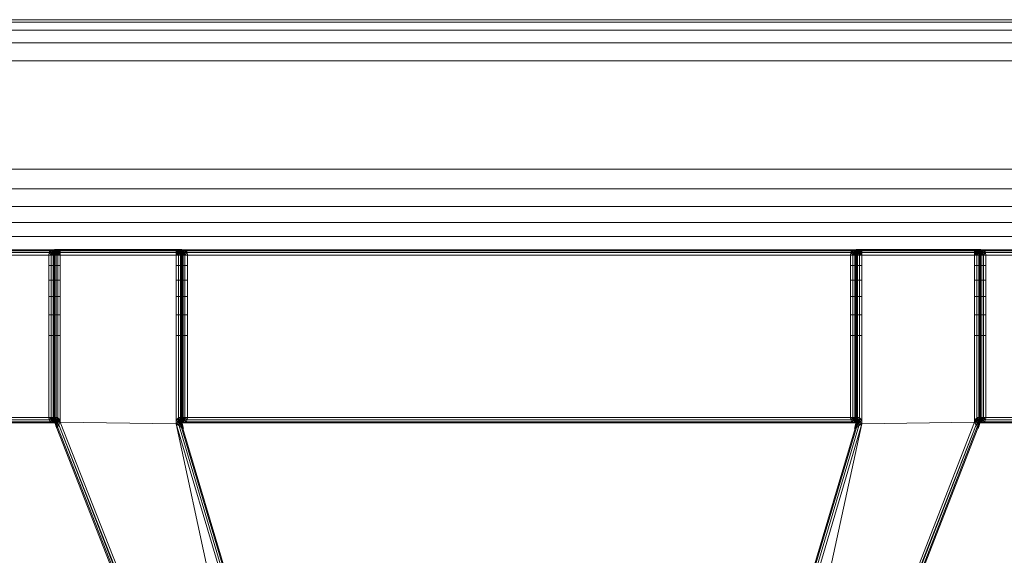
# Model space of a CAD drawing. Header units: millimetres. Extents: x 1 to 3476, y -521 to 159.
# Tile 103 of 130: x 2682 to 2785, y -57 to -1. Entities that reach past the tile are written whole.
import ezdxf

# ---------------------------------------------------------------- set-up
doc = ezdxf.new("R2010")
doc.units = ezdxf.units.MM
doc.layers.add('VG491211CA_dwg', color=8, linetype='Continuous', lineweight=9)

# ---------------------------------------------------------------- blocks, each defined once
blk = doc.blocks.new('VG491211CA_dwg-300031-Poziom 1')
at = {"color": 18, "lineweight": 9}
for p, q in [((903.79, -0.74), (5.07, -0.74)), ((903.79, -1.01), (5.07, -1.01)), ((903.79, -1.82), (5.07, -1.82)), ((5.07, -3.17), (903.79, -3.17)), ((5.07, -5.06), (903.79, -5.06)), ((881.44, -16.42), (27.42, -16.42)), ((881.44, -18.48), (27.42, -18.48)), ((881.44, -20.34), (27.42, -20.34)), ((27.42, -22), (881.44, -22)), ((27.42, -23.47), (881.44, -23.47)), ((117.3, -24.86), (40.89, -24.86)), ((117.11, -24.97), (40.89, -24.97)), ((40.89, -25.16), (117, -25.16)), ((40.89, -25.42), (116.96, -25.42)), ((116.96, -25.42), (117, -25.16)), ((116.96, -25.42), (116.96, -42.44)), ((117.22, -25.42), (116.96, -25.42)), ((117.26, -25.42), (116.96, -25.42)), ((117, -25.16), (117.11, -24.97)), ((117.26, -25.42), (117, -25.16)), ((117, -25.16), (117.25, -25.16)), ((117, -25.16), (117.22, -25.42)), ((117.3, -24.86), (117.11, -24.97)), ((117.11, -24.97), (117.36, -24.95)), ((117.3, -25.15), (117.11, -24.97)), ((117.11, -24.97), (117.25, -25.16)), ((117.25, -25.16), (117.22, -25.42)), ((117.22, -25.42), (117.22, -42.44)), ((117.41, -25.42), (117.22, -25.42)), ((117.36, -24.95), (117.25, -25.16)), ((117.25, -25.16), (117.45, -25.17)), ((117.25, -25.16), (117.41, -25.42)), ((117.26, -25.42), (117.3, -25.15)), ((117.56, -25.42), (117.26, -25.42)), ((117.56, -24.82), (117.3, -24.86)), ((117.3, -24.86), (117.56, -24.82)), ((117.55, -24.85), (117.3, -24.86)), ((117.3, -24.86), (117.36, -24.95)), ((117.3, -24.86), (117.56, -24.89)), ((117.3, -25.15), (117.37, -24.98)), ((117.56, -25.16), (117.3, -25.15)), ((117.56, -25.42), (117.3, -25.15)), ((117.55, -24.85), (117.36, -24.95)), ((117.36, -24.95), (117.56, -24.93)), ((117.36, -24.95), (117.45, -25.17)), ((117.37, -24.98), (117.56, -24.89)), ((117.56, -25.01), (117.37, -24.98)), ((117.56, -25.16), (117.37, -24.98)), ((117.45, -25.17), (117.41, -25.42)), ((117.41, -25.42), (117.56, -25.17)), ((117.52, -25.42), (117.41, -25.42)), ((117.41, -25.42), (117.41, -42.44)), ((117.56, -24.93), (117.45, -25.17)), ((117.45, -25.17), (117.56, -25.17)), ((117.52, -25.42), (117.6, -25.16)), ((117.52, -25.42), (117.56, -25.17)), ((117.52, -42.44), (117.52, -25.42)), ((117.56, -25.42), (117.52, -25.42)), ((117.82, -24.82), (117.55, -24.85)), ((117.56, -24.82), (117.55, -24.85)), ((117.72, -24.85), (117.55, -24.85)), ((117.55, -24.85), (117.56, -24.93)), ((117.82, -24.82), (117.56, -24.82)), ((117.56, -24.82), (117.56, -24.89)), ((117.56, -24.82), (117.82, -24.86)), ((117.56, -24.82), (130.89, -24.82)), ((117.56, -24.93), (117.72, -24.85)), ((117.56, -24.89), (117.82, -24.86)), ((117.56, -24.89), (117.56, -25.01)), ((117.56, -24.89), (117.75, -24.98)), ((117.56, -25.17), (117.56, -24.93)), ((117.67, -24.96), (117.56, -24.93)), ((117.56, -25.17), (117.67, -24.96)), ((117.56, -25.17), (117.71, -24.97)), ((117.75, -24.98), (117.56, -25.01)), ((117.75, -24.98), (117.56, -25.16)), ((117.56, -25.01), (117.56, -25.16)), ((117.82, -25.15), (117.56, -25.16)), ((117.82, -25.15), (117.56, -25.42)), ((117.56, -25.42), (117.6, -25.16)), ((117.6, -25.16), (117.56, -25.42)), ((117.56, -25.17), (117.6, -25.16)), ((117.56, -25.16), (117.56, -25.42)), ((117.56, -25.42), (117.64, -25.18)), ((117.56, -25.42), (117.56, -42.44)), ((117.6, -25.42), (117.56, -25.42)), ((117.56, -42.44), (117.56, -25.42)), ((117.86, -25.42), (117.56, -25.42)), ((117.6, -25.16), (117.71, -24.97)), ((117.71, -24.97), (117.6, -25.16)), ((117.6, -25.16), (117.73, -24.99)), ((117.6, -25.16), (117.64, -25.18)), ((117.64, -25.18), (117.6, -25.42)), ((117.6, -25.42), (117.73, -25.21)), ((117.6, -25.42), (117.6, -42.47)), ((117.71, -25.42), (117.6, -25.42)), ((117.73, -24.99), (117.64, -25.18)), ((117.64, -25.18), (117.79, -25.04)), ((117.64, -25.18), (117.73, -25.21)), ((117.67, -24.96), (117.72, -24.85)), ((117.67, -24.96), (117.85, -24.85)), ((117.71, -24.97), (117.67, -24.96)), ((117.71, -24.97), (117.85, -24.85)), ((117.9, -24.86), (117.71, -24.97)), ((117.71, -24.97), (117.9, -24.86)), ((117.73, -24.99), (117.71, -24.97)), ((117.71, -25.42), (117.73, -25.21)), ((117.71, -42.56), (117.71, -25.42)), ((117.9, -25.42), (117.71, -25.42)), ((117.72, -24.85), (118.01, -24.82)), ((117.82, -24.82), (117.72, -24.85)), ((117.85, -24.85), (117.72, -24.85)), ((117.9, -24.86), (117.73, -24.99)), ((117.92, -24.89), (117.73, -24.99)), ((117.79, -25.04), (117.73, -24.99)), ((117.73, -25.21), (117.79, -25.04)), ((117.73, -25.21), (117.92, -25.18)), ((117.9, -25.42), (117.73, -25.21)), ((117.82, -24.86), (117.75, -24.98)), ((118.01, -24.97), (117.75, -24.98)), ((117.75, -24.98), (117.82, -25.15)), ((117.92, -24.89), (117.79, -25.04)), ((117.79, -25.04), (117.95, -24.99)), ((117.92, -25.18), (117.79, -25.04)), ((118.01, -24.82), (117.82, -24.82)), ((117.82, -24.86), (118.01, -24.97)), ((117.82, -24.86), (130.62, -24.86)), ((118.01, -24.97), (117.82, -25.15)), ((117.82, -25.15), (117.86, -25.42)), ((118.12, -25.16), (117.82, -25.15)), ((117.85, -24.85), (118.01, -24.82)), ((117.85, -24.85), (118.12, -24.82)), ((117.9, -24.86), (117.85, -24.85)), ((117.86, -25.42), (118.12, -25.16)), ((118.16, -24.82), (117.9, -24.86)), ((117.9, -24.86), (118.16, -24.82)), ((117.9, -24.86), (118.12, -24.82)), ((117.92, -24.89), (117.9, -24.86)), ((117.9, -25.42), (117.92, -25.18)), ((117.9, -42.72), (117.9, -25.42)), ((118.16, -25.42), (117.9, -25.42)), ((118.16, -24.82), (117.92, -24.89)), ((118.16, -24.86), (117.92, -24.89)), ((117.95, -24.99), (117.92, -24.89)), ((117.92, -25.18), (117.95, -24.99)), ((117.92, -25.18), (118.16, -25.16)), ((118.16, -25.42), (117.92, -25.18)), ((118.16, -24.86), (117.95, -24.99)), ((117.95, -24.99), (118.16, -24.97)), ((118.16, -25.16), (117.95, -24.99)), ((118.12, -24.82), (118.01, -24.82)), ((118.12, -25.16), (118.01, -24.97)), ((118.01, -24.97), (130.44, -24.97)), ((118.16, -24.82), (118.12, -24.82)), ((130.32, -25.16), (118.12, -25.16)), ((130.29, -24.82), (118.16, -24.82)), ((118.16, -24.82), (118.16, -24.86)), ((130.29, -24.86), (118.16, -24.86)), ((118.16, -24.86), (118.16, -24.97)), ((118.16, -24.97), (130.29, -24.97)), ((118.16, -24.97), (118.16, -25.16)), ((118.16, -25.16), (130.29, -25.16)), ((118.16, -25.16), (118.16, -25.42)), ((118.16, -42.93), (118.16, -25.42)), ((118.16, -25.42), (130.29, -25.42)), ((130.29, -24.82), (130.55, -24.86)), ((130.55, -24.86), (130.29, -24.82)), ((130.29, -24.86), (130.29, -24.82)), ((130.29, -24.82), (130.53, -24.89)), ((130.32, -24.82), (130.29, -24.82)), ((130.29, -24.97), (130.29, -24.86)), ((130.53, -24.89), (130.29, -24.86)), ((130.29, -24.86), (130.49, -24.99)), ((130.29, -25.16), (130.29, -24.97)), ((130.29, -24.97), (130.49, -24.99)), ((130.29, -25.16), (130.49, -24.99)), ((130.29, -25.42), (130.29, -25.16)), ((130.29, -25.16), (130.53, -25.18)), ((130.29, -25.42), (130.53, -25.18)), ((130.55, -25.42), (130.29, -25.42)), ((130.29, -25.42), (130.29, -43.13)), ((130.32, -24.82), (130.6, -24.85)), ((130.44, -24.82), (130.32, -24.82)), ((130.32, -24.82), (130.55, -24.86)), ((130.44, -24.97), (130.32, -25.16)), ((130.63, -25.15), (130.32, -25.16)), ((130.59, -25.42), (130.32, -25.16)), ((130.62, -24.82), (130.44, -24.82)), ((130.44, -24.82), (130.73, -24.85)), ((130.44, -24.82), (130.6, -24.85)), ((130.44, -24.97), (130.62, -24.86)), ((130.7, -24.98), (130.44, -24.97)), ((130.63, -25.15), (130.44, -24.97)), ((130.53, -24.89), (130.49, -24.99)), ((130.49, -24.99), (130.66, -25.04)), ((130.49, -24.99), (130.53, -25.18)), ((130.55, -24.86), (130.53, -24.89)), ((130.72, -24.99), (130.53, -24.89)), ((130.53, -24.89), (130.66, -25.04)), ((130.53, -25.18), (130.66, -25.04)), ((130.53, -25.18), (130.72, -25.21)), ((130.53, -25.18), (130.55, -25.42)), ((130.6, -24.85), (130.55, -24.86)), ((130.55, -24.86), (130.74, -24.97)), ((130.74, -24.97), (130.55, -24.86)), ((130.55, -24.86), (130.72, -24.99)), ((130.55, -25.42), (130.72, -25.21)), ((130.74, -25.42), (130.55, -25.42)), ((130.55, -25.42), (130.55, -42.83)), ((130.59, -25.42), (130.63, -25.15)), ((130.89, -25.42), (130.59, -25.42)), ((130.6, -24.85), (130.77, -24.96)), ((130.73, -24.85), (130.6, -24.85)), ((130.6, -24.85), (130.74, -24.97)), ((130.9, -24.85), (130.62, -24.82)), ((130.62, -24.82), (130.73, -24.85)), ((130.89, -24.82), (130.62, -24.82)), ((130.62, -24.86), (130.89, -24.82)), ((130.62, -24.86), (130.7, -24.98)), ((130.62, -24.86), (130.89, -24.89)), ((130.63, -25.15), (130.7, -24.98)), ((130.89, -25.16), (130.63, -25.15)), ((130.89, -25.42), (130.63, -25.15)), ((130.66, -25.04), (130.72, -24.99)), ((130.66, -25.04), (130.72, -25.21)), ((130.81, -25.18), (130.66, -25.04)), ((130.7, -24.98), (130.89, -24.89)), ((130.89, -25.01), (130.7, -24.98)), ((130.89, -25.16), (130.7, -24.98)), ((130.72, -24.99), (130.74, -24.97)), ((130.81, -25.18), (130.72, -24.99)), ((130.85, -25.16), (130.72, -24.99)), ((130.72, -25.21), (130.81, -25.18)), ((130.72, -25.21), (130.74, -25.42)), ((130.85, -25.42), (130.72, -25.21)), ((130.9, -24.85), (130.73, -24.85)), ((130.73, -24.85), (130.89, -24.93)), ((130.73, -24.85), (130.77, -24.96)), ((130.74, -24.97), (130.77, -24.96)), ((130.85, -25.16), (130.74, -24.97)), ((130.74, -24.97), (130.85, -25.16)), ((130.74, -24.97), (130.89, -25.17)), ((130.74, -25.42), (130.74, -42.61)), ((130.85, -25.42), (130.74, -25.42)), ((130.77, -24.96), (130.89, -24.93)), ((130.77, -24.96), (130.89, -25.17)), ((130.81, -25.18), (130.85, -25.16)), ((130.85, -25.42), (130.81, -25.18)), ((130.89, -25.42), (130.81, -25.18)), ((130.89, -25.42), (130.85, -25.16)), ((130.85, -25.16), (130.89, -25.42)), ((130.85, -25.16), (130.89, -25.17)), ((130.85, -25.16), (130.92, -25.42)), ((130.85, -42.48), (130.85, -25.42)), ((130.89, -25.42), (130.85, -25.42)), ((131.15, -24.86), (130.89, -24.82)), ((130.89, -24.82), (130.9, -24.85)), ((130.89, -24.82), (130.89, -24.89)), ((130.89, -24.82), (131.15, -24.86)), ((130.9, -24.85), (130.89, -24.93)), ((130.89, -24.89), (131.15, -24.86)), ((130.89, -24.89), (130.89, -25.01)), ((130.89, -24.89), (131.07, -24.98)), ((130.89, -24.93), (131.09, -24.95)), ((130.89, -25.17), (130.89, -24.93)), ((131, -25.17), (130.89, -24.93)), ((131.07, -24.98), (130.89, -25.01)), ((131.07, -24.98), (130.89, -25.16)), ((130.89, -25.01), (130.89, -25.16)), ((131.15, -25.15), (130.89, -25.16)), ((131.15, -25.15), (130.89, -25.42)), ((130.89, -25.16), (130.89, -25.42)), ((130.89, -25.17), (131, -25.17)), ((130.89, -25.17), (131.04, -25.42)), ((130.89, -25.17), (130.92, -25.42)), ((130.89, -42.44), (130.89, -25.42)), ((130.89, -25.42), (130.89, -42.44)), ((130.92, -25.42), (130.89, -25.42)), ((131.19, -25.42), (130.89, -25.42)), ((131.09, -24.95), (130.9, -24.85)), ((131.15, -24.86), (130.9, -24.85)), ((130.92, -25.42), (130.92, -42.44)), ((131.04, -25.42), (130.92, -25.42)), ((131, -25.17), (131.09, -24.95)), ((131, -25.17), (131.19, -25.16)), ((131.04, -25.42), (131, -25.17)), ((131.04, -25.42), (131.19, -25.16)), ((131.04, -42.44), (131.04, -25.42)), ((131.22, -25.42), (131.04, -25.42)), ((131.07, -24.98), (131.15, -25.15)), ((131.15, -24.86), (131.09, -24.95)), ((131.09, -24.95), (131.34, -24.97)), ((131.19, -25.16), (131.09, -24.95)), ((131.34, -24.97), (131.15, -24.86)), ((201.27, -24.86), (131.15, -24.86)), ((131.34, -24.97), (131.15, -25.15)), ((131.15, -25.15), (131.19, -25.42)), ((131.19, -25.16), (131.34, -24.97)), ((131.45, -25.16), (131.19, -25.42)), ((131.19, -25.16), (131.45, -25.16)), ((131.22, -25.42), (131.19, -25.16)), ((131.49, -25.42), (131.19, -25.42)), ((131.22, -25.42), (131.45, -25.16)), ((131.22, -42.44), (131.22, -25.42)), ((131.49, -25.42), (131.22, -25.42)), ((201.08, -24.97), (131.34, -24.97)), ((131.34, -24.97), (131.45, -25.16)), ((131.45, -25.16), (200.97, -25.16)), ((131.45, -25.16), (131.49, -25.42)), ((131.49, -42.44), (131.49, -25.42)), ((131.49, -25.42), (200.93, -25.42)), ((200.93, -25.42), (200.97, -25.16)), ((200.93, -25.42), (200.93, -42.44)), ((201.19, -25.42), (200.93, -25.42)), ((200.97, -25.16), (201.08, -24.97)), ((201.23, -25.42), (200.97, -25.16)), ((200.97, -25.16), (201.22, -25.16)), ((200.97, -25.16), (201.19, -25.42)), ((201.27, -24.86), (201.08, -24.97)), ((201.08, -24.97), (201.33, -24.95)), ((201.27, -25.15), (201.08, -24.97)), ((201.08, -24.97), (201.22, -25.16)), ((201.22, -25.16), (201.19, -25.42)), ((201.19, -25.42), (201.19, -42.44)), ((201.38, -25.42), (201.19, -25.42)), ((201.33, -24.95), (201.22, -25.16)), ((201.22, -25.16), (201.41, -25.17)), ((201.22, -25.16), (201.38, -25.42)), ((201.23, -25.42), (201.27, -25.15)), ((201.53, -25.42), (201.23, -25.42)), ((201.53, -24.82), (201.27, -24.86)), ((201.27, -24.86), (201.53, -24.82)), ((201.51, -24.85), (201.27, -24.86)), ((201.27, -24.86), (201.33, -24.95)), ((201.27, -24.86), (201.53, -24.89)), ((201.27, -25.15), (201.34, -24.98)), ((201.53, -25.16), (201.27, -25.15)), ((201.53, -25.42), (201.27, -25.15)), ((201.51, -24.85), (201.33, -24.95)), ((201.33, -24.95), (201.53, -24.93)), ((201.33, -24.95), (201.41, -25.17)), ((201.34, -24.98), (201.53, -24.89)), ((201.53, -25.01), (201.34, -24.98)), ((201.53, -25.16), (201.34, -24.98)), ((201.41, -25.17), (201.38, -25.42)), ((201.38, -25.42), (201.53, -25.17)), ((201.49, -25.42), (201.38, -25.42)), ((201.38, -25.42), (201.38, -42.44)), ((201.53, -24.93), (201.41, -25.17)), ((201.41, -25.17), (201.53, -25.17)), ((201.49, -25.42), (201.57, -25.16)), ((201.49, -25.42), (201.53, -25.17)), ((201.49, -42.44), (201.49, -25.42)), ((201.53, -25.42), (201.49, -25.42)), ((201.79, -24.82), (201.51, -24.85)), ((201.53, -24.82), (201.51, -24.85)), ((201.69, -24.85), (201.51, -24.85)), ((201.51, -24.85), (201.53, -24.93)), ((201.79, -24.82), (201.53, -24.82)), ((201.53, -24.82), (201.53, -24.89)), ((201.53, -24.82), (201.79, -24.86)), ((201.53, -24.82), (214.52, -24.82)), ((201.53, -24.93), (201.69, -24.85)), ((201.53, -24.89), (201.79, -24.86)), ((201.53, -24.89), (201.53, -25.01)), ((201.53, -24.89), (201.71, -24.98)), ((201.53, -25.17), (201.53, -24.93)), ((201.64, -24.96), (201.53, -24.93)), ((201.53, -25.17), (201.64, -24.96)), ((201.53, -25.17), (201.68, -24.97)), ((201.71, -24.98), (201.53, -25.01)), ((201.71, -24.98), (201.53, -25.16)), ((201.53, -25.01), (201.53, -25.16)), ((201.79, -25.15), (201.53, -25.16)), ((201.79, -25.15), (201.53, -25.42)), ((201.53, -25.42), (201.57, -25.16)), ((201.57, -25.16), (201.53, -25.42)), ((201.53, -25.17), (201.57, -25.16)), ((201.53, -25.16), (201.53, -25.42)), ((201.53, -25.42), (201.6, -25.18)), ((201.53, -25.42), (201.53, -42.44)), ((201.57, -25.42), (201.53, -25.42)), ((201.53, -42.44), (201.53, -25.42)), ((201.83, -25.42), (201.53, -25.42)), ((201.57, -25.16), (201.68, -24.97)), ((201.68, -24.97), (201.57, -25.16)), ((201.57, -25.16), (201.7, -24.99)), ((201.57, -25.16), (201.6, -25.18)), ((201.6, -25.18), (201.57, -25.42)), ((201.57, -25.42), (201.7, -25.21)), ((201.57, -25.42), (201.57, -42.48)), ((201.68, -25.42), (201.57, -25.42)), ((201.7, -24.99), (201.6, -25.18)), ((201.6, -25.18), (201.75, -25.04)), ((201.6, -25.18), (201.7, -25.21)), ((201.64, -24.96), (201.69, -24.85)), ((201.64, -24.96), (201.81, -24.85)), ((201.68, -24.97), (201.64, -24.96)), ((201.68, -24.97), (201.81, -24.85)), ((201.87, -24.86), (201.68, -24.97)), ((201.68, -24.97), (201.87, -24.86)), ((201.7, -24.99), (201.68, -24.97)), ((201.68, -25.42), (201.7, -25.21)), ((201.68, -42.61), (201.68, -25.42)), ((201.87, -25.42), (201.68, -25.42)), ((201.69, -24.85), (201.98, -24.82)), ((201.79, -24.82), (201.69, -24.85)), ((201.81, -24.85), (201.69, -24.85)), ((201.87, -24.86), (201.7, -24.99)), ((201.89, -24.89), (201.7, -24.99)), ((201.75, -25.04), (201.7, -24.99)), ((201.7, -25.21), (201.75, -25.04)), ((201.7, -25.21), (201.89, -25.18)), ((201.87, -25.42), (201.7, -25.21)), ((201.79, -24.86), (201.71, -24.98)), ((201.98, -24.97), (201.71, -24.98)), ((201.71, -24.98), (201.79, -25.15)), ((201.89, -24.89), (201.75, -25.04)), ((201.75, -25.04), (201.92, -24.99)), ((201.89, -25.18), (201.75, -25.04)), ((201.98, -24.82), (201.79, -24.82)), ((201.79, -24.86), (201.98, -24.97)), ((201.79, -24.86), (214.25, -24.86)), ((201.98, -24.97), (201.79, -25.15)), ((201.79, -25.15), (201.83, -25.42)), ((202.09, -25.16), (201.79, -25.15)), ((201.81, -24.85), (201.98, -24.82)), ((201.81, -24.85), (202.09, -24.82)), ((201.87, -24.86), (201.81, -24.85)), ((201.83, -25.42), (202.09, -25.16)), ((202.13, -24.82), (201.87, -24.86)), ((201.87, -24.86), (202.13, -24.82)), ((201.87, -24.86), (202.09, -24.82)), ((201.89, -24.89), (201.87, -24.86)), ((201.87, -25.42), (201.89, -25.18)), ((201.87, -42.83), (201.87, -25.42)), ((202.13, -25.42), (201.87, -25.42)), ((202.13, -24.82), (201.89, -24.89)), ((202.13, -24.86), (201.89, -24.89)), ((201.92, -24.99), (201.89, -24.89)), ((201.89, -25.18), (201.92, -24.99)), ((201.89, -25.18), (202.13, -25.16)), ((202.13, -25.42), (201.89, -25.18)), ((202.13, -24.86), (201.92, -24.99)), ((201.92, -24.99), (202.13, -24.97)), ((202.13, -25.16), (201.92, -24.99)), ((202.09, -24.82), (201.98, -24.82)), ((202.09, -25.16), (201.98, -24.97)), ((201.98, -24.97), (214.07, -24.97)), ((202.13, -24.82), (202.09, -24.82)), ((213.95, -25.16), (202.09, -25.16)), ((213.92, -24.82), (202.13, -24.82)), ((202.13, -24.82), (202.13, -24.86)), ((213.92, -24.86), (202.13, -24.86)), ((202.13, -24.86), (202.13, -24.97)), ((202.13, -24.97), (213.92, -24.97)), ((202.13, -24.97), (202.13, -25.16)), ((202.13, -25.16), (213.92, -25.16)), ((202.13, -25.16), (202.13, -25.42)), ((202.13, -43.13), (202.13, -25.42)), ((202.13, -25.42), (213.92, -25.42)), ((213.92, -24.82), (214.18, -24.86)), ((214.18, -24.86), (213.92, -24.82)), ((213.92, -24.86), (213.92, -24.82)), ((213.92, -24.82), (214.16, -24.89)), ((213.95, -24.82), (213.92, -24.82)), ((213.92, -24.97), (213.92, -24.86)), ((214.16, -24.89), (213.92, -24.86)), ((213.92, -24.86), (214.12, -24.99)), ((213.92, -25.16), (213.92, -24.97)), ((213.92, -24.97), (214.12, -24.99)), ((213.92, -25.16), (214.12, -24.99)), ((213.92, -25.42), (213.92, -25.16)), ((213.92, -25.16), (214.16, -25.18)), ((213.92, -25.42), (214.16, -25.18)), ((214.18, -25.42), (213.92, -25.42)), ((213.92, -25.42), (213.92, -42.93)), ((213.95, -24.82), (214.23, -24.85)), ((214.07, -24.82), (213.95, -24.82)), ((213.95, -24.82), (214.18, -24.86)), ((214.07, -24.97), (213.95, -25.16)), ((214.26, -25.15), (213.95, -25.16)), ((214.22, -25.42), (213.95, -25.16)), ((214.25, -24.82), (214.07, -24.82)), ((214.07, -24.82), (214.36, -24.85)), ((214.07, -24.82), (214.23, -24.85)), ((214.07, -24.97), (214.25, -24.86)), ((214.33, -24.98), (214.07, -24.97)), ((214.26, -25.15), (214.07, -24.97)), ((214.16, -24.89), (214.12, -24.99)), ((214.12, -24.99), (214.29, -25.04)), ((214.12, -24.99), (214.16, -25.18)), ((214.18, -24.86), (214.16, -24.89)), ((214.35, -24.99), (214.16, -24.89)), ((214.16, -24.89), (214.29, -25.04)), ((214.16, -25.18), (214.29, -25.04)), ((214.16, -25.18), (214.35, -25.21)), ((214.16, -25.18), (214.18, -25.42)), ((214.23, -24.85), (214.18, -24.86)), ((214.18, -24.86), (214.37, -24.97)), ((214.37, -24.97), (214.18, -24.86)), ((214.18, -24.86), (214.35, -24.99)), ((214.18, -25.42), (214.35, -25.21)), ((214.37, -25.42), (214.18, -25.42)), ((214.18, -25.42), (214.18, -42.72)), ((214.22, -25.42), (214.26, -25.15)), ((214.52, -25.42), (214.22, -25.42)), ((214.23, -24.85), (214.4, -24.96)), ((214.36, -24.85), (214.23, -24.85)), ((214.23, -24.85), (214.37, -24.97)), ((214.53, -24.85), (214.25, -24.82)), ((214.25, -24.82), (214.36, -24.85)), ((214.52, -24.82), (214.25, -24.82)), ((214.25, -24.86), (214.52, -24.82)), ((214.25, -24.86), (214.33, -24.98)), ((214.25, -24.86), (214.52, -24.89)), ((214.26, -25.15), (214.33, -24.98)), ((214.52, -25.16), (214.26, -25.15)), ((214.52, -25.42), (214.26, -25.15)), ((214.29, -25.04), (214.35, -24.99)), ((214.29, -25.04), (214.35, -25.21)), ((214.44, -25.18), (214.29, -25.04)), ((214.33, -24.98), (214.52, -24.89)), ((214.52, -25.01), (214.33, -24.98)), ((214.52, -25.16), (214.33, -24.98)), ((214.35, -24.99), (214.37, -24.97)), ((214.44, -25.18), (214.35, -24.99)), ((214.48, -25.16), (214.35, -24.99)), ((214.35, -25.21), (214.44, -25.18)), ((214.35, -25.21), (214.37, -25.42)), ((214.48, -25.42), (214.35, -25.21)), ((214.53, -24.85), (214.36, -24.85)), ((214.36, -24.85), (214.52, -24.93)), ((214.36, -24.85), (214.4, -24.96)), ((214.37, -24.97), (214.4, -24.96)), ((214.48, -25.16), (214.37, -24.97)), ((214.37, -24.97), (214.48, -25.16)), ((214.37, -24.97), (214.52, -25.17)), ((214.37, -25.42), (214.37, -42.56)), ((214.48, -25.42), (214.37, -25.42)), ((214.4, -24.96), (214.52, -24.93)), ((214.4, -24.96), (214.52, -25.17)), ((214.44, -25.18), (214.48, -25.16)), ((214.48, -25.42), (214.44, -25.18)), ((214.52, -25.42), (214.44, -25.18)), ((214.52, -25.42), (214.48, -25.16)), ((214.48, -25.16), (214.52, -25.42)), ((214.48, -25.16), (214.52, -25.17)), ((214.48, -25.16), (214.55, -25.42)), ((214.48, -42.47), (214.48, -25.42)), ((214.52, -25.42), (214.48, -25.42)), ((214.78, -24.86), (214.52, -24.82)), ((214.52, -24.82), (214.53, -24.85)), ((214.52, -24.82), (214.52, -24.89)), ((214.52, -24.82), (214.78, -24.86)), ((214.53, -24.85), (214.52, -24.93)), ((214.52, -24.89), (214.78, -24.86)), ((214.52, -24.89), (214.52, -25.01)), ((214.52, -24.89), (214.7, -24.98)), ((214.52, -24.93), (214.72, -24.95)), ((214.52, -25.17), (214.52, -24.93)), ((214.63, -25.17), (214.52, -24.93)), ((214.7, -24.98), (214.52, -25.01)), ((214.7, -24.98), (214.52, -25.16)), ((214.52, -25.01), (214.52, -25.16)), ((214.78, -25.15), (214.52, -25.16)), ((214.78, -25.15), (214.52, -25.42)), ((214.52, -25.16), (214.52, -25.42)), ((214.52, -25.17), (214.63, -25.17)), ((214.52, -25.17), (214.67, -25.42)), ((214.52, -25.17), (214.55, -25.42)), ((214.52, -42.44), (214.52, -25.42)), ((214.52, -25.42), (214.52, -42.44)), ((214.55, -25.42), (214.52, -25.42)), ((214.82, -25.42), (214.52, -25.42)), ((214.72, -24.95), (214.53, -24.85)), ((214.78, -24.86), (214.53, -24.85)), ((214.55, -25.42), (214.55, -42.44)), ((214.67, -25.42), (214.55, -25.42)), ((214.63, -25.17), (214.72, -24.95)), ((214.63, -25.17), (214.82, -25.16)), ((214.67, -25.42), (214.63, -25.17)), ((214.67, -25.42), (214.82, -25.16)), ((214.67, -42.44), (214.67, -25.42)), ((214.85, -25.42), (214.67, -25.42)), ((214.7, -24.98), (214.78, -25.15)), ((214.78, -24.86), (214.72, -24.95)), ((214.72, -24.95), (214.97, -24.97)), ((214.82, -25.16), (214.72, -24.95)), ((214.97, -24.97), (214.78, -24.86)), ((291.53, -24.86), (214.78, -24.86)), ((214.97, -24.97), (214.78, -25.15)), ((214.78, -25.15), (214.82, -25.42)), ((214.82, -25.16), (214.97, -24.97)), ((215.08, -25.16), (214.82, -25.42)), ((214.82, -25.16), (215.08, -25.16)), ((214.85, -25.42), (214.82, -25.16)), ((215.12, -25.42), (214.82, -25.42)), ((214.85, -25.42), (215.08, -25.16)), ((214.85, -42.44), (214.85, -25.42)), ((215.12, -25.42), (214.85, -25.42)), ((291.53, -24.97), (214.97, -24.97)), ((214.97, -24.97), (215.08, -25.16)), ((215.08, -25.16), (291.53, -25.16)), ((215.08, -25.16), (215.12, -25.42)), ((215.12, -42.44), (215.12, -25.42)), ((215.12, -25.42), (291.53, -25.42)), ((118.16, -26.52), (116.96, -26.52)), ((131.49, -26.52), (130.29, -26.52)), ((202.13, -26.52), (200.93, -26.52)), ((215.12, -26.52), (213.92, -26.52)), ((118.16, -28.04), (116.96, -28.04)), ((131.49, -28.04), (130.29, -28.04)), ((202.13, -28.04), (200.93, -28.04)), ((215.12, -28.04), (213.92, -28.04)), ((116.96, -29.77), (118.16, -29.77)), ((130.29, -29.77), (131.49, -29.77)), ((200.93, -29.77), (202.13, -29.77)), ((213.92, -29.77), (215.12, -29.77)), ((116.96, -31.7), (118.16, -31.7)), ((130.29, -31.7), (131.49, -31.7)), ((200.93, -31.7), (202.13, -31.7)), ((213.92, -31.7), (215.12, -31.7)), ((116.96, -33.84), (118.16, -33.84)), ((130.29, -33.84), (131.49, -33.84)), ((200.93, -33.84), (202.13, -33.84)), ((213.92, -33.84), (215.12, -33.84)), ((116.96, -42.44), (40.89, -42.44)), ((117, -42.7), (40.89, -42.7)), ((117.11, -42.89), (40.89, -42.89)), ((40.89, -43), (117.3, -43)), ((116.96, -42.44), (117.22, -42.44)), ((117, -42.7), (116.96, -42.44)), ((116.96, -42.44), (117.26, -42.44)), ((117, -42.7), (117.26, -42.44)), ((117.22, -42.44), (117, -42.7)), ((117.11, -42.89), (117, -42.7)), ((117.28, -42.7), (117, -42.7)), ((117.28, -42.7), (117.11, -42.89)), ((117.11, -42.89), (117.3, -42.71)), ((117.43, -42.92), (117.11, -42.89)), ((117.11, -42.89), (117.3, -43)), ((117.22, -42.44), (117.41, -42.44)), ((117.22, -42.44), (117.28, -42.7)), ((117.26, -42.44), (117.56, -42.44)), ((117.3, -42.71), (117.26, -42.44)), ((117.41, -42.44), (117.28, -42.7)), ((117.28, -42.7), (117.43, -42.92)), ((117.46, -42.74), (117.28, -42.7)), ((117.3, -42.71), (117.56, -42.44)), ((117.3, -42.71), (117.56, -42.7)), ((117.37, -42.88), (117.3, -42.71)), ((117.3, -43), (117.43, -42.92)), ((117.56, -42.97), (117.3, -43)), ((117.56, -43.04), (117.3, -43)), ((117.3, -43), (117.59, -43.04)), ((117.3, -43), (117.56, -43.04)), ((117.37, -42.88), (117.56, -42.7)), ((117.37, -42.88), (117.56, -42.85)), ((117.56, -42.97), (117.37, -42.88)), ((117.41, -42.44), (117.52, -42.44)), ((117.41, -42.44), (117.46, -42.74)), ((117.46, -42.74), (117.43, -42.92)), ((117.62, -43.04), (117.43, -42.92)), ((117.43, -42.92), (117.59, -43.04)), ((117.52, -42.44), (117.46, -42.74)), ((117.46, -42.74), (117.62, -43.04)), ((117.62, -43.03), (117.46, -42.74)), ((117.54, -42.74), (117.46, -42.74)), ((117.52, -42.44), (117.56, -42.44)), ((117.54, -42.74), (117.52, -42.44)), ((117.56, -42.44), (117.54, -42.74)), ((117.62, -43.03), (117.54, -42.74)), ((117.57, -42.74), (117.54, -42.74)), ((117.56, -42.44), (117.6, -42.47)), ((117.56, -42.44), (117.57, -42.74)), ((117.57, -42.74), (117.56, -42.44)), ((117.56, -42.44), (117.56, -42.7)), ((117.56, -42.44), (117.82, -42.71)), ((117.56, -42.44), (117.86, -42.44)), ((117.56, -42.7), (117.56, -42.85)), ((117.56, -42.7), (117.75, -42.88)), ((117.56, -42.7), (117.82, -42.71)), ((117.56, -42.85), (117.75, -42.88)), ((117.56, -42.97), (117.56, -42.85)), ((117.75, -42.88), (117.56, -42.97)), ((117.82, -43), (117.56, -42.97)), ((117.56, -43.04), (117.56, -42.97)), ((117.82, -43), (117.56, -43.04)), ((117.56, -43.04), (117.59, -43.04)), ((117.56, -43.04), (117.84, -43.08)), ((117.6, -42.47), (117.57, -42.74)), ((117.57, -42.74), (117.62, -43.03)), ((117.62, -43.03), (117.57, -42.74)), ((117.61, -42.77), (117.57, -42.74)), ((117.57, -42.74), (117.64, -43.03)), ((117.57, -42.74), (117.62, -43.03)), ((117.59, -43.04), (117.62, -43.04)), ((117.59, -43.04), (117.8, -43.16)), ((117.59, -43.04), (117.84, -43.08)), ((117.6, -42.47), (117.71, -42.56)), ((117.6, -42.47), (117.61, -42.77)), ((117.71, -42.56), (117.61, -42.77)), ((117.71, -42.82), (117.61, -42.77)), ((117.61, -42.77), (117.7, -43.01)), ((117.61, -42.77), (117.64, -43.03)), ((117.68, -43.32), (117.62, -43.03)), ((117.62, -43.03), (117.68, -43.32)), ((117.62, -43.03), (117.62, -43.04)), ((117.8, -43.32), (117.62, -43.03)), ((117.72, -43.32), (117.62, -43.03)), ((117.68, -43.32), (117.62, -43.03)), ((117.62, -43.03), (117.62, -43.03)), ((117.64, -43.03), (117.62, -43.03)), ((117.62, -43.03), (117.71, -43.28)), ((117.8, -43.16), (117.62, -43.04)), ((117.62, -43.04), (117.8, -43.32)), ((117.7, -43.01), (117.64, -43.03)), ((117.64, -43.03), (117.71, -43.28)), ((117.68, -43.32), (117.71, -43.28)), ((117.72, -43.32), (117.68, -43.32)), ((117.71, -42.82), (117.7, -43.01)), ((117.83, -42.99), (117.7, -43.01)), ((117.7, -43.01), (117.78, -43.19)), ((117.71, -43.28), (117.7, -43.01)), ((117.9, -42.72), (117.71, -42.56)), ((117.71, -42.56), (117.71, -42.82)), ((117.9, -42.72), (117.71, -42.82)), ((117.83, -42.99), (117.71, -42.82)), ((117.71, -43.28), (117.78, -43.19)), ((117.71, -43.28), (117.87, -43.43)), ((117.71, -43.28), (117.8, -43.56)), ((117.8, -43.32), (117.72, -43.32)), ((117.78, -43.6), (117.72, -43.32)), ((117.82, -42.71), (117.75, -42.88)), ((117.75, -42.88), (118.01, -42.89)), ((117.82, -43), (117.75, -42.88)), ((117.78, -43.19), (117.83, -42.99)), ((117.78, -43.19), (117.87, -43.43)), ((117.99, -43.22), (117.78, -43.19)), ((117.84, -43.08), (117.8, -43.16)), ((117.8, -43.16), (117.8, -43.32)), ((117.86, -42.44), (117.82, -42.71)), ((117.82, -42.71), (118.12, -42.7)), ((117.82, -42.71), (118.01, -42.89)), ((118.01, -42.89), (117.82, -43)), ((117.83, -42.99), (117.9, -42.72)), ((118.16, -42.93), (117.83, -42.99)), ((117.99, -43.22), (117.83, -42.99)), ((117.86, -42.44), (118.12, -42.7)), ((117.87, -43.43), (117.99, -43.22)), ((118.16, -42.93), (117.9, -42.72)), ((117.99, -43.22), (118.16, -42.93)), ((144.78, -111.68), (117.99, -43.22)), ((145.04, -111.61), (117.99, -43.22)), ((118.01, -42.89), (118.12, -42.7)), ((145.04, -111.61), (118.16, -42.93)), ((130.29, -43.13), (118.16, -42.93)), ((130.55, -42.83), (130.29, -43.13)), ((130.29, -43.13), (130.6, -43.08)), ((130.29, -43.13), (130.62, -43.34)), ((130.29, -43.13), (150.26, -110.27)), ((130.29, -43.13), (145.04, -111.61)), ((130.59, -42.44), (130.32, -42.7)), ((130.32, -42.7), (130.44, -42.89)), ((130.32, -42.7), (130.63, -42.71)), ((130.44, -42.89), (130.63, -42.71)), ((130.44, -42.89), (130.7, -42.88)), ((130.62, -43), (130.44, -42.89)), ((130.78, -43.16), (130.48, -43.19)), ((130.74, -42.61), (130.55, -42.83)), ((130.55, -42.83), (130.78, -42.83)), ((130.55, -42.83), (130.6, -43.08)), ((130.59, -42.44), (130.89, -42.44)), ((130.63, -42.71), (130.59, -42.44)), ((130.78, -42.83), (130.6, -43.08)), ((130.6, -43.08), (130.82, -43.05)), ((130.6, -43.08), (130.84, -43.27)), ((130.6, -43.08), (130.62, -43.34)), ((130.62, -43), (130.7, -42.88)), ((130.89, -42.97), (130.62, -43)), ((130.89, -43.04), (130.62, -43)), ((130.62, -43.34), (130.84, -43.27)), ((130.63, -42.71), (130.89, -42.44)), ((130.63, -42.71), (130.89, -42.7)), ((130.7, -42.88), (130.63, -42.71)), ((130.63, -43.08), (130.9, -43.04)), ((130.63, -43.08), (130.89, -43.04)), ((130.63, -43.08), (130.78, -43.16)), ((130.7, -42.88), (130.89, -42.7)), ((130.7, -42.88), (130.89, -42.85)), ((130.89, -42.97), (130.7, -42.88)), ((130.71, -43.35), (130.78, -43.16)), ((130.74, -42.61), (130.85, -42.48)), ((130.78, -42.83), (130.74, -42.61)), ((130.87, -42.76), (130.74, -42.61)), ((130.87, -42.76), (130.78, -42.83)), ((130.82, -43.05), (130.78, -42.83)), ((130.9, -43.04), (130.78, -42.83)), ((130.92, -43.04), (130.78, -43.16)), ((130.78, -43.16), (130.9, -43.04)), ((130.86, -43.33), (130.78, -43.16)), ((130.9, -43.04), (130.82, -43.05)), ((130.84, -43.27), (130.82, -43.05)), ((130.84, -43.27), (130.9, -43.04)), ((130.87, -43.49), (130.84, -43.27)), ((130.84, -43.27), (130.95, -43.31)), ((130.85, -42.48), (130.89, -42.44)), ((130.87, -42.76), (130.85, -42.48)), ((130.9, -42.74), (130.85, -42.48)), ((130.86, -43.33), (130.92, -43.04)), ((130.93, -43.04), (130.86, -43.33)), ((130.9, -42.74), (130.87, -42.76)), ((130.9, -43.04), (130.87, -42.76)), ((130.93, -43.04), (130.87, -42.76)), ((130.87, -43.49), (130.95, -43.31)), ((130.89, -42.44), (130.9, -42.74)), ((130.9, -42.74), (130.89, -42.44)), ((130.89, -42.44), (130.92, -42.44)), ((130.89, -42.44), (130.93, -42.74)), ((130.89, -42.44), (130.89, -42.7)), ((130.89, -42.44), (131.15, -42.71)), ((130.89, -42.44), (131.19, -42.44)), ((130.89, -42.7), (130.89, -42.85)), ((130.89, -42.7), (131.07, -42.88)), ((130.89, -42.7), (131.15, -42.71)), ((130.89, -42.85), (131.07, -42.88)), ((130.89, -42.97), (130.89, -42.85)), ((131.07, -42.88), (130.89, -42.97)), ((131.15, -43), (130.89, -42.97)), ((130.89, -43.04), (130.89, -42.97)), ((131.15, -43), (130.89, -43.04)), ((130.89, -43.04), (131.15, -43)), ((130.89, -43.04), (130.9, -43.04)), ((130.9, -42.74), (130.93, -43.04)), ((130.93, -43.04), (130.9, -42.74)), ((130.93, -42.74), (130.9, -42.74)), ((130.9, -43.04), (131.05, -42.93)), ((130.9, -43.04), (131.15, -43)), ((130.9, -43.04), (130.92, -43.04)), ((130.95, -43.31), (130.9, -43.04)), ((130.93, -43.04), (130.9, -43.04)), ((130.92, -42.44), (131.04, -42.44)), ((130.92, -42.44), (130.93, -42.74)), ((130.92, -43.04), (131.01, -42.74)), ((131.05, -42.93), (130.92, -43.04)), ((130.92, -43.04), (130.93, -43.04)), ((131.04, -42.44), (130.93, -42.74)), ((131.01, -42.74), (130.93, -43.04)), ((130.93, -42.74), (130.93, -43.04)), ((131.01, -42.74), (130.93, -42.74)), ((130.93, -42.74), (130.93, -43.04)), ((130.98, -43.33), (130.93, -43.04)), ((130.93, -43.04), (130.98, -43.33)), ((130.95, -43.31), (130.93, -43.04)), ((130.93, -43.04), (130.94, -43.33)), ((130.93, -43.04), (130.93, -43.04)), ((130.93, -43.04), (130.94, -43.33)), ((130.95, -43.31), (130.98, -43.33)), ((131.01, -43.59), (130.95, -43.31)), ((131.01, -42.74), (131.04, -42.44)), ((131.17, -42.7), (131.01, -42.74)), ((131.05, -42.93), (131.01, -42.74)), ((131.04, -42.44), (131.22, -42.44)), ((131.17, -42.7), (131.04, -42.44)), ((131.05, -42.93), (131.17, -42.7)), ((131.34, -42.89), (131.05, -42.93)), ((131.15, -43), (131.05, -42.93)), ((131.15, -42.71), (131.07, -42.88)), ((131.19, -42.44), (131.15, -42.71)), ((131.15, -42.71), (131.34, -42.89)), ((131.15, -43), (131.34, -42.89)), ((131.15, -43), (201.27, -43)), ((131.17, -42.7), (131.22, -42.44)), ((131.34, -42.89), (131.17, -42.7)), ((131.45, -42.7), (131.17, -42.7)), ((131.19, -42.44), (131.45, -42.7)), ((131.19, -42.44), (131.49, -42.44)), ((131.22, -42.44), (131.49, -42.44)), ((131.45, -42.7), (131.22, -42.44)), ((131.45, -42.7), (131.34, -42.89)), ((201.08, -42.89), (131.34, -42.89)), ((131.49, -42.44), (131.45, -42.7)), ((200.97, -42.7), (131.45, -42.7)), ((200.93, -42.44), (131.49, -42.44)), ((182.15, -110.28), (202.13, -43.13)), ((213.92, -42.93), (187.21, -111.61)), ((187.21, -111.61), (202.13, -43.13)), ((214.08, -43.22), (187.21, -111.61)), ((214.08, -43.22), (187.47, -111.68)), ((200.93, -42.44), (201.19, -42.44)), ((200.97, -42.7), (200.93, -42.44)), ((200.93, -42.44), (201.23, -42.44)), ((200.97, -42.7), (201.23, -42.44)), ((201.19, -42.44), (200.97, -42.7)), ((201.08, -42.89), (200.97, -42.7)), ((201.24, -42.7), (200.97, -42.7)), ((201.24, -42.7), (201.08, -42.89)), ((201.08, -42.89), (201.27, -42.71)), ((201.36, -42.93), (201.08, -42.89)), ((201.08, -42.89), (201.27, -43)), ((201.19, -42.44), (201.38, -42.44)), ((201.19, -42.44), (201.24, -42.7)), ((201.23, -42.44), (201.53, -42.44)), ((201.27, -42.71), (201.23, -42.44)), ((201.38, -42.44), (201.24, -42.7)), ((201.24, -42.7), (201.36, -42.93)), ((201.41, -42.74), (201.24, -42.7)), ((201.27, -42.71), (201.53, -42.44)), ((201.27, -42.71), (201.53, -42.7)), ((201.34, -42.88), (201.27, -42.71)), ((201.27, -43), (201.36, -42.93)), ((201.53, -42.97), (201.27, -43)), ((201.53, -43.04), (201.27, -43)), ((201.27, -43), (201.51, -43.04)), ((201.27, -43), (201.53, -43.04)), ((201.34, -42.88), (201.53, -42.7)), ((201.34, -42.88), (201.53, -42.85)), ((201.53, -42.97), (201.34, -42.88)), ((201.41, -42.74), (201.36, -42.93)), ((201.5, -43.04), (201.36, -42.93)), ((201.36, -42.93), (201.51, -43.04)), ((201.38, -42.44), (201.49, -42.44)), ((201.38, -42.44), (201.41, -42.74)), ((201.48, -42.74), (201.38, -42.44)), ((201.41, -42.74), (201.5, -43.04)), ((201.49, -43.04), (201.41, -42.74)), ((201.48, -42.74), (201.41, -42.74)), ((201.47, -43.31), (201.41, -43.59)), ((201.43, -43.33), (201.49, -43.04)), ((201.49, -43.04), (201.43, -43.33)), ((201.43, -43.33), (201.47, -43.31)), ((201.47, -43.33), (201.49, -43.04)), ((201.47, -43.33), (201.49, -43.04)), ((201.51, -43.04), (201.47, -43.31)), ((201.49, -43.04), (201.47, -43.31)), ((201.47, -43.31), (201.57, -43.27)), ((201.47, -43.31), (201.55, -43.49)), ((201.48, -42.74), (201.49, -42.44)), ((201.53, -42.44), (201.48, -42.74)), ((201.49, -43.04), (201.48, -42.74)), ((201.49, -43.04), (201.48, -42.74)), ((201.52, -42.74), (201.48, -42.74)), ((201.49, -42.44), (201.53, -42.44)), ((201.52, -42.74), (201.49, -43.04)), ((201.49, -43.04), (201.52, -42.74)), ((201.55, -42.76), (201.49, -43.04)), ((201.49, -43.04), (201.5, -43.04)), ((201.55, -43.33), (201.49, -43.04)), ((201.49, -43.04), (201.49, -43.04)), ((201.51, -43.04), (201.49, -43.04)), ((201.51, -43.04), (201.5, -43.04)), ((201.64, -43.16), (201.5, -43.04)), ((201.5, -43.04), (201.55, -43.33)), ((201.55, -42.76), (201.51, -43.04)), ((201.64, -42.83), (201.51, -43.04)), ((201.51, -43.04), (201.64, -43.16)), ((201.51, -43.04), (201.78, -43.08)), ((201.53, -43.04), (201.51, -43.04)), ((201.6, -43.05), (201.51, -43.04)), ((201.51, -43.04), (201.57, -43.27)), ((201.53, -42.44), (201.52, -42.74)), ((201.52, -42.74), (201.53, -42.44)), ((201.57, -42.48), (201.52, -42.74)), ((201.55, -42.76), (201.52, -42.74)), ((201.53, -42.44), (201.57, -42.48)), ((201.53, -42.44), (201.53, -42.7)), ((201.53, -42.44), (201.79, -42.71)), ((201.53, -42.44), (201.83, -42.44)), ((201.53, -42.7), (201.53, -42.85)), ((201.53, -42.7), (201.71, -42.88)), ((201.53, -42.7), (201.79, -42.71)), ((201.53, -42.85), (201.71, -42.88)), ((201.53, -42.97), (201.53, -42.85)), ((201.71, -42.88), (201.53, -42.97)), ((201.79, -43), (201.53, -42.97)), ((201.53, -43.04), (201.53, -42.97)), ((201.79, -43), (201.53, -43.04)), ((201.53, -43.04), (201.78, -43.08)), ((201.57, -42.48), (201.55, -42.76)), ((201.68, -42.61), (201.55, -42.76)), ((201.64, -42.83), (201.55, -42.76)), ((201.64, -43.16), (201.55, -43.33)), ((201.57, -43.27), (201.55, -43.49)), ((201.57, -42.48), (201.68, -42.61)), ((201.6, -43.05), (201.57, -43.27)), ((201.57, -43.27), (201.81, -43.08)), ((201.79, -43.34), (201.57, -43.27)), ((201.64, -42.83), (201.6, -43.05)), ((201.81, -43.08), (201.6, -43.05)), ((201.68, -42.61), (201.64, -42.83)), ((201.81, -43.08), (201.64, -42.83)), ((201.87, -42.83), (201.64, -42.83)), ((201.78, -43.08), (201.64, -43.16)), ((201.94, -43.19), (201.64, -43.16)), ((201.64, -43.16), (201.71, -43.35)), ((201.87, -42.83), (201.68, -42.61)), ((201.79, -42.71), (201.71, -42.88)), ((201.71, -42.88), (201.98, -42.89)), ((201.79, -43), (201.71, -42.88)), ((201.83, -42.44), (201.79, -42.71)), ((201.79, -42.71), (202.09, -42.7)), ((201.79, -42.71), (201.98, -42.89)), ((201.98, -42.89), (201.79, -43)), ((201.79, -43.34), (201.81, -43.08)), ((201.79, -43.34), (202.13, -43.13)), ((201.81, -43.08), (201.87, -42.83)), ((202.13, -43.13), (201.81, -43.08)), ((201.83, -42.44), (202.09, -42.7)), ((202.13, -43.13), (201.87, -42.83)), ((201.98, -42.89), (202.09, -42.7)), ((213.92, -42.93), (202.13, -43.13)), ((214.18, -42.72), (213.92, -42.93)), ((213.92, -42.93), (214.25, -42.99)), ((213.92, -42.93), (214.08, -43.22)), ((214.22, -42.44), (213.95, -42.7)), ((213.95, -42.7), (214.07, -42.89)), ((213.95, -42.7), (214.26, -42.71)), ((214.07, -42.89), (214.26, -42.71)), ((214.07, -42.89), (214.33, -42.88)), ((214.25, -43), (214.07, -42.89)), ((214.25, -42.99), (214.08, -43.22)), ((214.08, -43.22), (214.3, -43.19)), ((214.08, -43.22), (214.2, -43.43)), ((214.37, -42.56), (214.18, -42.72)), ((214.18, -42.72), (214.37, -42.82)), ((214.18, -42.72), (214.25, -42.99)), ((214.2, -43.43), (214.3, -43.19)), ((214.2, -43.43), (214.37, -43.28)), ((214.22, -42.44), (214.52, -42.44)), ((214.26, -42.71), (214.22, -42.44)), ((214.24, -43.08), (214.49, -43.04)), ((214.24, -43.08), (214.52, -43.04)), ((214.24, -43.08), (214.28, -43.16)), ((214.37, -42.82), (214.25, -42.99)), ((214.25, -43), (214.33, -42.88)), ((214.52, -42.97), (214.25, -43)), ((214.25, -42.99), (214.37, -43.01)), ((214.25, -42.99), (214.3, -43.19)), ((214.52, -43.04), (214.25, -43)), ((214.26, -42.71), (214.52, -42.44)), ((214.26, -42.71), (214.52, -42.7)), ((214.33, -42.88), (214.26, -42.71)), ((214.46, -43.03), (214.28, -43.32)), ((214.46, -43.04), (214.28, -43.16)), ((214.28, -43.16), (214.49, -43.04)), ((214.28, -43.32), (214.46, -43.04)), ((214.28, -43.32), (214.28, -43.16)), ((214.28, -43.56), (214.37, -43.28)), ((214.36, -43.32), (214.28, -43.32)), ((214.3, -43.19), (214.37, -43.01)), ((214.3, -43.19), (214.37, -43.28)), ((214.3, -43.6), (214.36, -43.32)), ((214.33, -42.88), (214.52, -42.7)), ((214.33, -42.88), (214.52, -42.85)), ((214.52, -42.97), (214.33, -42.88)), ((214.46, -43.03), (214.36, -43.32)), ((214.39, -43.32), (214.36, -43.32)), ((214.37, -42.56), (214.48, -42.47)), ((214.37, -42.82), (214.37, -42.56)), ((214.47, -42.77), (214.37, -42.56)), ((214.47, -42.77), (214.37, -43.01)), ((214.47, -42.77), (214.37, -42.82)), ((214.37, -43.01), (214.37, -42.82)), ((214.37, -43.28), (214.37, -43.01)), ((214.44, -43.03), (214.37, -43.01)), ((214.37, -43.28), (214.44, -43.03)), ((214.37, -43.28), (214.46, -43.03)), ((214.37, -43.28), (214.39, -43.32)), ((214.39, -43.32), (214.46, -43.03)), ((214.46, -43.03), (214.39, -43.32)), ((214.39, -43.32), (214.46, -43.03)), ((214.5, -42.74), (214.44, -43.03)), ((214.44, -43.03), (214.47, -42.77)), ((214.46, -43.03), (214.44, -43.03)), ((214.5, -42.74), (214.46, -43.03)), ((214.46, -43.03), (214.5, -42.74)), ((214.46, -43.04), (214.61, -42.74)), ((214.61, -42.74), (214.46, -43.03)), ((214.54, -42.74), (214.46, -43.03)), ((214.5, -42.74), (214.46, -43.03)), ((214.65, -42.92), (214.46, -43.04)), ((214.46, -43.04), (214.46, -43.03)), ((214.46, -43.03), (214.46, -43.03)), ((214.49, -43.04), (214.46, -43.04)), ((214.47, -42.77), (214.48, -42.47)), ((214.5, -42.74), (214.47, -42.77)), ((214.48, -42.47), (214.52, -42.44)), ((214.5, -42.74), (214.48, -42.47)), ((214.49, -43.04), (214.65, -42.92)), ((214.49, -43.04), (214.78, -43)), ((214.52, -43.04), (214.49, -43.04)), ((214.52, -42.44), (214.5, -42.74)), ((214.5, -42.74), (214.52, -42.44)), ((214.54, -42.74), (214.5, -42.74)), ((214.52, -42.44), (214.55, -42.44)), ((214.52, -42.44), (214.54, -42.74)), ((214.52, -42.44), (214.52, -42.7)), ((214.52, -42.44), (214.78, -42.71)), ((214.52, -42.44), (214.82, -42.44)), ((214.52, -42.7), (214.52, -42.85)), ((214.52, -42.7), (214.7, -42.88)), ((214.52, -42.7), (214.78, -42.71)), ((214.52, -42.85), (214.7, -42.88)), ((214.52, -42.97), (214.52, -42.85)), ((214.7, -42.88), (214.52, -42.97)), ((214.78, -43), (214.52, -42.97)), ((214.52, -43.04), (214.52, -42.97)), ((214.78, -43), (214.52, -43.04)), ((214.52, -43.04), (214.78, -43)), ((214.55, -42.44), (214.54, -42.74)), ((214.61, -42.74), (214.54, -42.74)), ((214.55, -42.44), (214.67, -42.44)), ((214.55, -42.44), (214.61, -42.74)), ((214.61, -42.74), (214.67, -42.44)), ((214.8, -42.7), (214.61, -42.74)), ((214.65, -42.92), (214.61, -42.74)), ((214.65, -42.92), (214.8, -42.7)), ((214.97, -42.89), (214.65, -42.92)), ((214.78, -43), (214.65, -42.92)), ((214.67, -42.44), (214.85, -42.44)), ((214.8, -42.7), (214.67, -42.44)), ((214.78, -42.71), (214.7, -42.88)), ((214.82, -42.44), (214.78, -42.71)), ((214.78, -42.71), (214.97, -42.89)), ((214.78, -43), (214.97, -42.89)), ((214.78, -43), (291.53, -43)), ((214.8, -42.7), (214.85, -42.44)), ((214.97, -42.89), (214.8, -42.7)), ((215.08, -42.7), (214.8, -42.7)), ((214.82, -42.44), (215.08, -42.7)), ((214.82, -42.44), (215.12, -42.44)), ((214.85, -42.44), (215.12, -42.44)), ((215.08, -42.7), (214.85, -42.44)), ((215.08, -42.7), (214.97, -42.89)), ((291.53, -42.89), (214.97, -42.89)), ((215.12, -42.44), (215.08, -42.7)), ((291.53, -42.7), (215.08, -42.7)), ((291.53, -42.44), (215.12, -42.44)), ((117.78, -43.6), (117.68, -43.32)), ((117.68, -43.32), (117.78, -43.6)), ((117.68, -43.32), (117.8, -43.56)), ((117.8, -43.56), (117.78, -43.6)), ((117.78, -43.6), (117.82, -43.6)), ((117.87, -43.43), (117.8, -43.56)), ((117.8, -43.56), (144.49, -111.76)), ((144.6, -111.73), (117.87, -43.43)), ((130.62, -43.34), (130.87, -43.49)), ((130.62, -43.34), (150.51, -110.21)), ((130.94, -43.33), (130.86, -43.33)), ((150.69, -110.16), (130.87, -43.49)), ((131.01, -43.59), (130.87, -43.49)), ((130.98, -43.33), (130.94, -43.33)), ((131.06, -43.62), (130.98, -43.33)), ((130.98, -43.33), (131.06, -43.62)), ((131.01, -43.59), (130.98, -43.33)), ((130.98, -43.33), (131.02, -43.62)), ((150.8, -110.13), (131.01, -43.59)), ((201.41, -43.59), (181.61, -110.13)), ((181.72, -110.16), (201.55, -43.49)), ((181.9, -110.21), (201.79, -43.34)), ((187.65, -111.73), (214.2, -43.43)), ((187.76, -111.75), (214.28, -43.56)), ((201.36, -43.62), (201.43, -43.33)), ((201.43, -43.33), (201.36, -43.62)), ((201.4, -43.62), (201.43, -43.33)), ((201.43, -43.33), (201.41, -43.59)), ((201.55, -43.49), (201.41, -43.59)), ((201.47, -43.33), (201.43, -43.33)), ((201.55, -43.33), (201.47, -43.33)), ((201.55, -43.49), (201.79, -43.34)), ((214.28, -43.56), (214.2, -43.43)), ((214.26, -43.6), (214.3, -43.6)), ((214.28, -43.56), (214.39, -43.32)), ((214.3, -43.6), (214.28, -43.56)), ((214.3, -43.6), (214.39, -43.32)), ((214.39, -43.32), (214.3, -43.6))]:
    blk.add_line(p, q, dxfattribs=at)

msp = doc.modelspace()

# ---------------------------------------------------------------- block references
at = {"layer": 'VG491211CA_dwg', "color": 18}
msp.add_blockref('VG491211CA_dwg-300031-Poziom 1', (2568.19, 0), dxfattribs=at)

doc.saveas('drawing.dxf')
